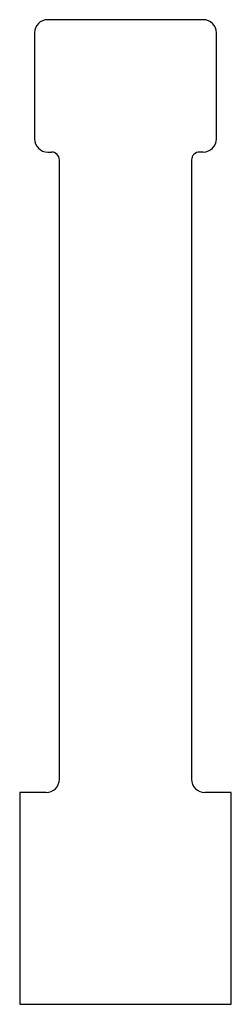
# Model space of a CAD drawing. Header units: millimetres. Extents: x -6958 to 482, y 159 to 628.
# Tile 1 of 2: x -6958 to -6950, y 591 to 628. Entities that reach past the tile are written whole.
import ezdxf

# ---------------------------------------------------------------- set-up
doc = ezdxf.new("R2010")
doc.units = ezdxf.units.MM
doc.layers.add('DIM', color=3, linetype='Continuous')

# ---------------------------------------------------------------- blocks, each defined once
blk = doc.blocks.new('1')
at = {"ltscale": 0.5}
for p, q in [((307.759, 354.03), (308.759, 354.03)), ((314.759, 354.03), (315.759, 354.03))]:
    blk.add_line(p, q, dxfattribs=at)
at = {"layer": 'DIM', "color": 0}
for p, q in [((315.759, 362.03), (307.759, 362.03)), ((307.759, 362.03), (307.759, 354.03)), ((315.759, 354.03), (315.759, 362.03)), ((309.259, 330.13), (309.259, 353.53)), ((314.259, 353.53), (314.259, 330.13)), ((308.819, 329.83), (308.959, 329.83)), ((314.699, 329.83), (314.559, 329.83)), ((308.319, 329.33), (308.319, 325.33)), ((315.199, 325.33), (315.199, 329.33)), ((308.819, 324.83), (314.699, 324.83))]:
    blk.add_line(p, q, dxfattribs=at)
for centre, radius, start, end in [((308.759, 353.53), 0.5, 0, 90), ((314.759, 353.53), 0.5, 90, 180), ((308.959, 330.13), 0.3, 270, 0), ((314.559, 330.13), 0.3, 180, 270), ((308.819, 329.33), 0.5, 90, 180), ((314.699, 329.33), 0.5, 360, 90), ((308.819, 325.33), 0.5, 180, 270), ((314.699, 325.33), 0.5, 270, 360)]:
    blk.add_arc(centre, radius, start, end, dxfattribs=at)

msp = doc.modelspace()

# ---------------------------------------------------------------- block references
at = {"layer": 'DIM', "color": 0, "rotation": 180}
msp.add_blockref('1', (-6642.599, 953.294), dxfattribs=at)

doc.saveas('drawing.dxf')
